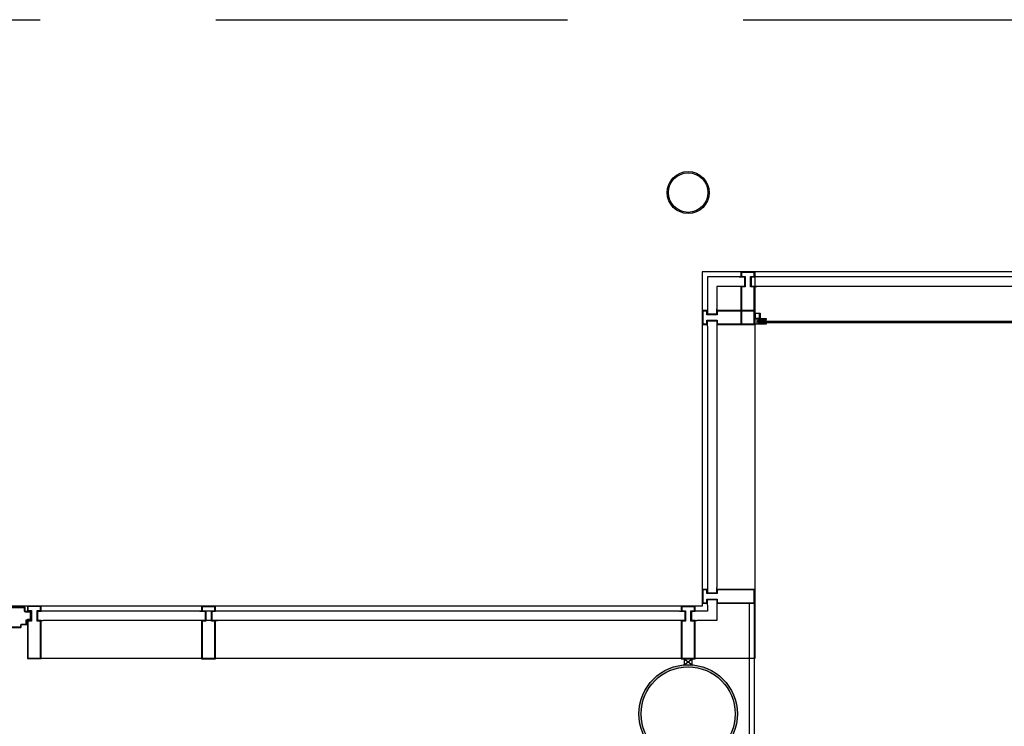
# Model space of a CAD drawing. Header units: millimetres. Extents: x 9251 to 87900, y 65165 to 131508.
# Tile 9 of 37: x 35212 to 38770, y 128954 to 131508. Entities that reach past the tile are written whole.
import ezdxf

# ---------------------------------------------------------------- set-up
doc = ezdxf.new("R2010")
doc.units = ezdxf.units.MM
doc.header["$LTSCALE"] = 100
doc.linetypes.add('DASHED', pattern=[19.05, 12.7, -6.35])
for name, color, linetype in [('AA28----_KONSTRUKTIE', 9, 'Continuous'), ('AL22----_BINNENWAND', 2, 'Continuous'), ('AL27----_DAKEN', 8, 'DASHED'), ('AL28----_KONSTRUKTIE', 7, 'Continuous'), ('AL31----_BUITENKOZIJN', 1, 'Continuous'), ('AL31----_BUITENKOZIJN_D10', 9, 'Continuous')]:
    doc.layers.add(name, color=color, linetype=linetype)

# ---------------------------------------------------------------- blocks, each defined once
blk = doc.blocks.new('Buis 152 zelf')
at = {"layer": 'AL28----_KONSTRUKTIE', "linetype": 'Continuous'}
for radius in [76, 71.5]:
    blk.add_circle((0, 0), radius, dxfattribs=at)
blk = doc.blocks.new('Buis 355')
at = {"layer": 'AA28----_KONSTRUKTIE', "linetype": 'Continuous'}
h = blk.add_hatch(color=256, dxfattribs=at)
h.dxf.hatch_style = 1
h.paths.add_polyline_path([(177.8, 0, 1), (-177.8, 0, 1)])
h.paths.add_polyline_path([(169.8, 0, 1), (-169.8, 0, 1)], flags=16)
at = {"layer": 'AL28----_KONSTRUKTIE', "linetype": 'Continuous'}
for radius in [177.8, 169.8]:
    blk.add_circle((0, 0), radius, dxfattribs=at)
blk = doc.blocks.new('31_stijl zelf')
at = {"layer": 'AL31----_BUITENKOZIJN_D10', "linetype": 'Continuous'}
h = blk.add_hatch(color=256, dxfattribs=at)
h.dxf.hatch_style = 1
h.paths.add_polyline_path([(-12, 34), (-12, 0), (-25, 0), (-25, -137.5), (25, -137.5), (25, 0), (12, 0), (12, 34), (25, 34), (25, 37.5), (25, 52.5), (-25, 52.5), (-25, 37.5), (-25, 34)])
h.paths.add_polyline_path([(-23, 36), (-23, 39.5), (-23, 50.5), (23, 50.5), (23, 37.5), (23, 36), (10, 36), (10, -2), (23, -2), (23, -135.5), (-23, -135.5), (-23, -2), (-10, -2), (-10, 36)], flags=16)
at = {"layer": 'AL31----_BUITENKOZIJN', "linetype": 'Continuous'}
for points in [[(25, 0), (12, 0), (12, 34), (25, 34), (25, 37.5), (25, 52.5), (-25, 52.5), (-25, 37.5), (-25, 37.5), (-25, 34), (-12, 34), (-12, 0), (-25, 0), (-25, -137.5), (25, -137.5)], [(23, -2), (10, -2), (10, 36), (23, 36), (23, 37.5), (23, 50.5), (-23, 50.5), (-23, 39.5), (-23, 39.5), (-23, 36), (-10, 36), (-10, -2), (-23, -2), (-23, -135.5), (23, -135.5)]]:
    blk.add_lwpolyline(points, close=True, dxfattribs=at)
for points in [[(-31.8, 34), (-12, 34), (-12, 0), (-31.8, 0)], [(31.8, 34), (12, 34), (12, 0), (31.8, 0)]]:
    blk.add_lwpolyline(points, dxfattribs=at)
blk = doc.blocks.new('12')
at = {"layer": 'AL31----_BUITENKOZIJN', "linetype": 'Continuous'}
h = blk.add_hatch(color=256, dxfattribs=at)
h.dxf.hatch_style = 1
h.paths.add_polyline_path([(11.4, -59, 0.414214), (13.4, -57), (13.4, -34, 0.414214), (11.4, -32), (-6, -32, -0.414214), (-8, -30), (-8, -2, -0.414214), (-6, 0), (6.4, 0), (6.4, 14, 0.414213), (4.4, 16), (-58.6, 16, 0.414214), (-60.6, 14), (-60.6, 2.5, -0.414211), (-62.6, 0.5), (-80.1, 0.5, 0.414214), (-82.1, -1.5), (-82.1, -29.6, 0.41421), (-80.1, -31.6), (-69.6, -31.6, -0.414214), (-68.6, -32.6), (-68.6, -33.5, 0.520039), (-67.4, -34.5, -0.491439), (-66.1, -35.5), (-66.1, -45, -0.414214), (-67.1, -46), (-67.6, -46, 0.414204), (-68.6, -47), (-68.6, -48, 0.414225), (-67.6, -49), (-48.6, -49, -0.414214), (-46.6, -51), (-46.6, -57, 0.414212), (-44.6, -59)])
h.paths.add_polyline_path([(-44.6, -57), (-44.6, -51, 0.414214), (-48.6, -47), (-64.9, -47, 0.184483), (-64.1, -45), (-64.1, -35.5, 0.368293), (-66.6, -32.5, 0.413041), (-69.6, -29.6), (-80.1, -29.6), (-80.1, -1.5), (-62.6, -1.5, 0.414211), (-58.6, 2.5), (-58.6, 14), (4.4, 14), (4.4, 2), (-6, 2, 0.414214), (-10, -2), (-10, -30, 0.414214), (-6, -34), (11.4, -34), (11.4, -57)], flags=16)
for points in [[(13.4, -57), (13.4, -34, 0.414214), (11.4, -32), (-6, -32, -0.414214), (-8, -30), (-8, -2, -0.414214), (-6, 0), (6.4, 0), (6.4, 14, 0.414213), (4.4, 16), (-58.6, 16, 0.414214), (-60.6, 14), (-60.6, 2.5, -0.414211), (-62.6, 0.5), (-80.1, 0.5, 0.414214), (-82.1, -1.5), (-82.1, -29.6, 0.41421), (-80.1, -31.6), (-69.6, -31.6, -0.414214), (-68.6, -32.6), (-68.6, -33.5, 0.414215), (-67.6, -34.5), (-67.1, -34.5, -0.414214), (-66.1, -35.5), (-66.1, -45, -0.414214), (-67.1, -46), (-67.6, -46, 0.414204), (-68.6, -47), (-68.6, -48, 0.414225), (-67.6, -49), (-48.6, -49, -0.414214), (-46.6, -51), (-46.6, -57, 0.414212), (-44.6, -59), (11.4, -59, 0.414214)], [(11.4, -57), (11.4, -34), (-6, -34, -0.414214), (-10, -30), (-10, -2, -0.414214), (-6, 2), (4.4, 2), (4.4, 14), (-58.6, 14), (-58.6, 2.5, -0.414211), (-62.6, -1.5), (-80.1, -1.5), (-80.1, -29.6), (-69.6, -29.6, -0.413041), (-66.6, -32.5, -0.368293), (-64.1, -35.5), (-64.1, -45, -0.184483), (-64.9, -47), (-48.6, -47, -0.414214), (-44.6, -51), (-44.6, -57)]]:
    blk.add_lwpolyline(points, format="xyb", close=True, dxfattribs=at)

msp = doc.modelspace()

# ---------------------------------------------------------------- hatches: boundary and pattern name
at = {"layer": 'AL31----_BUITENKOZIJN'}
h = msp.add_hatch(dxfattribs=at)
h.set_pattern_fill('_U', color=256, scale=2, angle=225, double=1, pattern_type=0)
h.set_pattern_definition([(225, (43867.8357, 123567.8836), (1.41421356, -1.41421356), []), (315, (43867.8357, 123567.8836), (1.41421356, 1.41421356), [])])
h.paths.add_polyline_path([(37892, 130417.5), (37897.8, 130417.5, 0.4), (37897.8, 130425.6), (37892, 130425.6, 0.4)])
h = msp.add_hatch(dxfattribs=at)
h.set_pattern_fill('ANSI37', color=256, scale=0.5, angle=270)
h.set_pattern_definition([(315, (38670.3333, 146436.7445), (1.12253202, 1.12253202), []), (45, (38670.3333, 146436.7445), (-1.12253202, 1.12253202), [])])
h.paths.add_polyline_path([(37894.3, 130409.2), (37894.3, 130411.5), (37908.7, 130411.5), (37908.7, 130409.2)])

# ---------------------------------------------------------------- linework, layer by layer
at = {"layer": 'AL22----_BINNENWAND'}
for p, q in [((37848.3, 129398.6), (37848.3, 128881.4)), ((37866.3, 129398.6), (37866.3, 128881.4))]:
    msp.add_line(p, q, dxfattribs=at)
at = {"layer": 'AL27----_DAKEN'}
msp.add_line((9251.1, 131507.6), (79946.6, 131507.6), dxfattribs=at)
at = {"layer": 'AL31----_BUITENKOZIJN'}
for p, q in [((37678.3, 130596.4), (37678.3, 129388.6)), ((42776.7, 130596.4), (37678.3, 130596.4)), ((37831.3, 130577.9), (37696.8, 130577.9)), ((37696.8, 130577.9), (37696.8, 130443.4)), ((39215.5, 130577.9), (37855.3, 130577.9)), ((37868.3, 130596.4), (37868.3, 129198.6)), ((37831.3, 130543.9), (37730.8, 130543.9)), ((37730.8, 130543.9), (37730.8, 130443.4)), ((39215.5, 130543.9), (37855.3, 130543.9)), ((37696.8, 130399.6), (37696.8, 129455.4)), ((37730.8, 130399.6), (37730.8, 129455.4)), ((37890.3, 130410.3), (37884.3, 130424.1)), ((37890.3, 130424.1), (37884.3, 130410.3)), ((37890.3, 130411.5), (37890.3, 130417.5)), ((37678.3, 129388.6), (11537.5, 129388.6)), ((37595.7, 129369.7), (35296.6, 129369.7)), ((37696.8, 129369.7), (37659.3, 129369.7)), ((37696.8, 129391.8), (37696.8, 129369.7)), ((37730.8, 129391.8), (37730.8, 129335.7)), ((37595.7, 129335.7), (35296.6, 129335.7)), ((37730.8, 129335.7), (37659.3, 129335.7)), ((37868.3, 129198.6), (35240.3, 129198.6)), ((37641.5, 129198.1), (37613.5, 129198.1)), ((37613.5, 129198.1), (37613.5, 129175.9)), ((37613.5, 129198.1), (37641.5, 129175.9)), ((37613.5, 129175.9), (37641.5, 129198.1)), ((37641.5, 129175.9), (37641.5, 129198.1))]:
    msp.add_line(p, q, dxfattribs=at)
for points in [[(37887.8, 130447.4), (37887.8, 130427.4), (37867.8, 130427.4), (37867.8, 130447.4), (37887.8, 130447.4)], [(37905.1, 130425.6), (37884.3, 130425.6), (37883.8, 130425.1), (37883.8, 130409.7), (37884.3, 130409.2), (37905.1, 130409.2), (37908.1, 130408.4), (37908.1, 130409.2), (37909.3, 130409.2), (37909.8, 130408.7), (37909.8, 130407.9), (37909.3, 130407.4), (37879.5, 130407.4), (37879.1, 130407.7), (37878.6, 130407.4), (37868.3, 130407.4), (37867.8, 130407.9), (37867.8, 130416.9), (37868.1, 130417.4), (37867.8, 130417.8), (37867.8, 130426.9), (37868.3, 130427.4), (37878.6, 130427.4), (37879.1, 130427.1), (37879.5, 130427.4), (37909.3, 130427.4), (37909.8, 130426.9), (37909.8, 130426.1), (37909.3, 130425.6), (37908.1, 130425.6), (37908.1, 130426.4), (37905.1, 130425.6)], [(37885.8, 130429.4), (37885.8, 130445.4), (37869.8, 130445.4), (37869.8, 130429.4), (37885.8, 130429.4)], [(37881.8, 130425.9), (37876.3, 130425.9), (37875.8, 130425.4), (37875.8, 130419.9), (37877.1, 130419.9), (37877.7, 130419.5), (37877.7, 130419.3), (37877.2, 130418.7), (37876.7, 130418.7), (37876.4, 130417.9), (37875.7, 130417.9), (37875.3, 130417.3), (37875.8, 130416.9), (37876.4, 130416.9), (37876.7, 130416), (37877.2, 130416), (37877.7, 130415.5), (37877.7, 130415.3), (37877.1, 130414.8), (37875.8, 130414.8), (37875.8, 130409.4), (37876.3, 130408.9), (37881.8, 130408.9), (37882.3, 130409.4), (37882.3, 130414.8), (37881, 130414.8), (37880.7, 130415), (37880.4, 130415.5), (37880.9, 130416), (37881.5, 130416), (37881.8, 130417.4), (37881.5, 130418.7), (37880.9, 130418.7), (37880.4, 130419.3), (37880.5, 130419.7), (37881, 130419.9), (37882.3, 130419.9), (37882.3, 130425.4), (37881.8, 130425.9)], [(37884.3, 130424.1), (37890.3, 130424.1), (37890.3, 130410.3), (37884.3, 130410.3)], [(39176, 130411.5), (37892, 130411.5), (37892, 130417.5), (39176, 130417.5)], [(37894.3, 130409.2), (37894.3, 130411.5), (37908.7, 130411.5), (37908.7, 130409.2)]]:
    msp.add_lwpolyline(points, close=True, dxfattribs=at)
for centre, radius, start, end in [((37896.2, 130421.5), 5.87, 136.3972, 223.6028), ((37893.5, 130421.5), 5.87, 316.3972, 43.6028), ((37909.9, 130421.5), 10.5, 157.3801, 202.6199), ((37910.9, 130421.5), 10.5, 157.3801, 202.6199), ((37911.8, 130421.5), 10.5, 157.3801, 202.6199), ((37912.8, 130421.5), 10.5, 157.3801, 202.6199), ((37913.7, 130421.5), 10.5, 157.3801, 202.6199), ((37914.7, 130421.5), 10.5, 157.3801, 202.6199), ((37915.6, 130421.5), 10.5, 157.3801, 202.6199), ((37916.6, 130421.5), 10.5, 157.3801, 202.6199), ((37917.5, 130421.5), 10.5, 157.3801, 202.6199), ((37918.5, 130421.5), 10.5, 157.3801, 202.6199)]:
    msp.add_arc(centre, radius, start, end, dxfattribs=at)

# ---------------------------------------------------------------- block references
at = {"layer": 'AL28----_KONSTRUKTIE'}
for name, p in [('Buis 152 zelf', (37627.6, 130882.8)), ('Buis 355', (37627.5, 128998.6))]:
    msp.add_blockref(name, p, dxfattribs=at)
at = {"layer": 'AL31----_BUITENKOZIJN'}
for p in [(37843.3, 130543.9), (35264.8, 129336.1), (35894.6, 129335.7), (37627.5, 129335.7)]:
    msp.add_blockref('31_stijl zelf', p, dxfattribs=at)
at = {"layer": 'AL31----_BUITENKOZIJN', "rotation": 90}
for p in [(37730.8, 130431.4), (37730.8, 129423.6)]:
    msp.add_blockref('31_stijl zelf', p, dxfattribs=at)
at = {"layer": 'AL31----_BUITENKOZIJN', "xscale": -1}
msp.add_blockref('12', (35170.2, 129369.2), dxfattribs=at)

doc.saveas('drawing.dxf')
